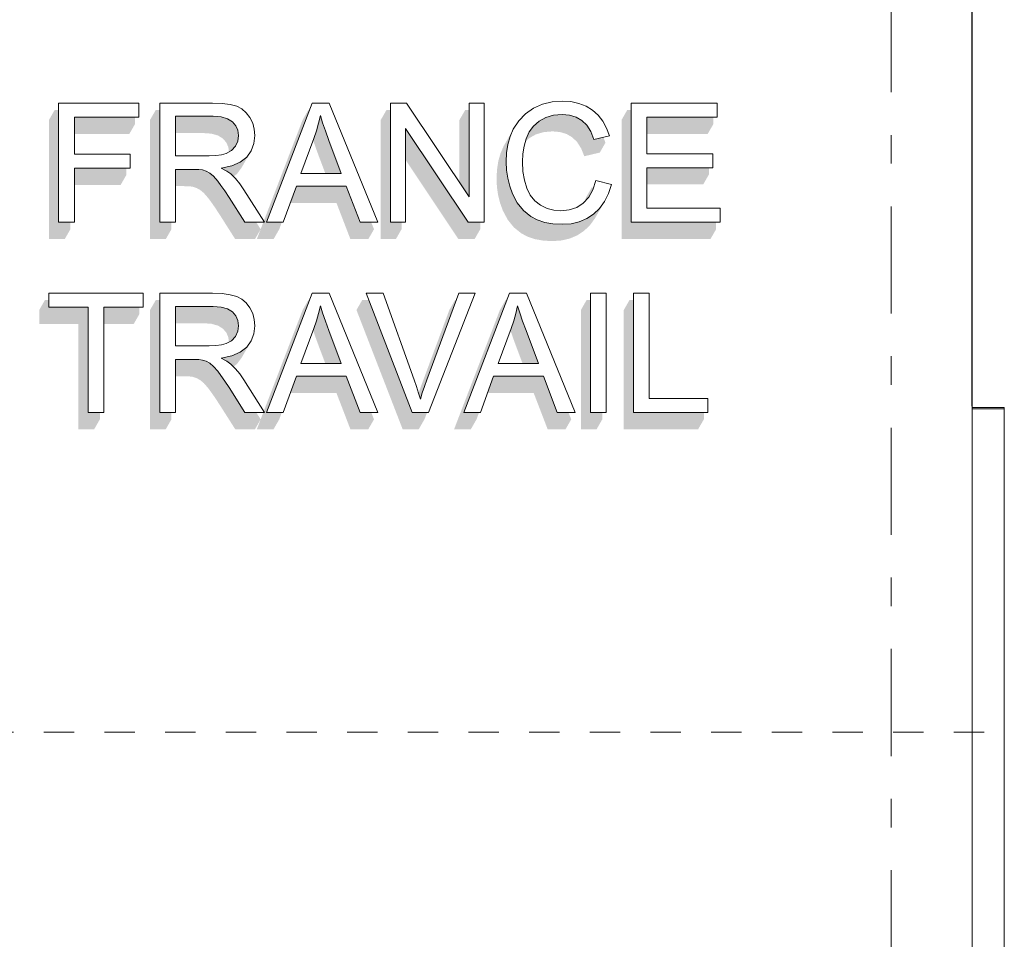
# Model space of a CAD drawing. Header units: millimetres. Extents: x -36476 to 2373, y -53000 to 10500.
# Tile 57 of 68: x -13135 to -10700, y 5548 to 7821. Entities that reach past the tile are written whole.
import ezdxf
from ezdxf.enums import TextEntityAlignment as Align

# ---------------------------------------------------------------- set-up
doc = ezdxf.new("R2010")
doc.units = ezdxf.units.MM
doc.header["$MEASUREMENT"] = 0
doc.linetypes.add('_TIRET COURT 1', pattern=[150, 75, -75])
doc.linetypes.add('Axe', pattern=[546.805537, 264.583325, -105.833328, 70.555556, -105.833328])
for name, color, linetype in [('Nouveau_2D - Dessin général', 7, 'Continuous'), ('Nouveau__Grille structurelle (axe_trame)', 7, 'Continuous'), ('Nouveau__Murs ext - Bardages', 7, 'Continuous'), ('Nouveau__Murs ext - Périphériques', 7, 'Continuous')]:
    doc.layers.add(name, color=color, linetype=linetype)
doc.styles.add('STYLE_GENERE_1', font='arial.ttf')

# ---------------------------------------------------------------- blocks, each defined once
blk = doc.blocks.new('Élément de coupe_98')
at = {"layer": 'Nouveau__Murs ext - Périphériques', "linetype": 'Continuous', "lineweight": 13}
for points in [[(-12965.3, 6865.9), (-12989.1, 6865.9), (-12989.1, 6809.1), (-12950.2, 6809.1), (-12936.2, 6833.5), (-12936.2, 6850.6), (-12965.3, 6850.6)], [(-12812.2, 6865.9), (-12812.2, 6809.1), (-12773.2, 6809.1), (-12759.2, 6833.5), (-12759.2, 6850.6), (-12788.3, 6850.6), (-12788.3, 6865.9)], [(-12587.6, 6865.9), (-12637.8, 6865.9), (-12601.6, 6809.1), (-12552.6, 6809.1), (-12538.6, 6833.4), (-12548, 6809.1), (-12506.6, 6809.1), (-12492.6, 6833.5), (-12486.4, 6850.6), (-12524.2, 6850.6), (-12518.3, 6865.9), (-12526.2, 6865.9), (-12530.8, 6853.7), (-12528.8, 6850.6), (-12532, 6850.6), (-12538.6, 6833.5), (-12549.5, 6850.6), (-12577.8, 6850.6)], [(-12298.8, 6865.9), (-12338.6, 6865.9), (-12316.8, 6809.1), (-12272.4, 6809.1), (-12258.3, 6833.5), (-12265.3, 6850.6), (-12292.9, 6850.6)], [(-12209.6, 6865.9), (-12187.6, 6809.1), (-12147.6, 6809.1), (-12133.6, 6833.5), (-12126.9, 6850.6), (-12163.8, 6850.6), (-12169.7, 6865.9)], [(-12060.2, 6809.1), (-12018.8, 6809.1), (-12004.8, 6833.5), (-11998.6, 6850.6), (-12036.4, 6850.6), (-12030.5, 6865.9), (-12038.4, 6865.9)], [(-11850.9, 6865.9), (-11829, 6809.1), (-11784.6, 6809.1), (-11770.6, 6833.5), (-11777.6, 6850.6), (-11805.2, 6850.6), (-11811.1, 6865.9)], [(-11746.8, 6809.1), (-11707.8, 6809.1), (-11693.8, 6833.5), (-11693.8, 6850.6), (-11723, 6850.6), (-11723, 6865.9), (-11746.8, 6865.9)], [(-11640.7, 6809.1), (-11456.7, 6809.1), (-11442.7, 6833.5), (-11442.7, 6850.6), (-11616.9, 6850.6), (-11616.9, 6865.9), (-11640.7, 6865.9)]]:
    blk.add_hatch(color=7, dxfattribs=at).paths.add_polyline_path(points)
at = {"layer": 'Nouveau__Murs ext - Périphériques', "color": 7, "linetype": 'Continuous', "lineweight": 5}
blk.add_line((-10779.6, 4570), (-10779.6, 6865.9), dxfattribs=at)
blk = doc.blocks.new('Élément de coupe_110')
at = {"layer": 'Nouveau__Murs ext - Périphériques', "linetype": 'Continuous', "lineweight": 13}
for points in [[(-13062.1, 7278.9), (-13023.1, 7278.9), (-13009.1, 7303.3), (-13009.1, 7320.4), (-13038.3, 7320.4), (-13038.3, 7597.8), (-13048.1, 7597.8), (-13062.1, 7573.4)], [(-12812.2, 7573.4), (-12812.2, 7278.9), (-12773.2, 7278.9), (-12759.2, 7303.3), (-12759.2, 7320.4), (-12788.3, 7320.4), (-12788.3, 7597.8), (-12798.1, 7597.8)], [(-12704.2, 7451.2), (-12749.4, 7451.2), (-12749.4, 7409.7), (-12728, 7409.7), (-12715, 7409.4), (-12706.3, 7408.3), (-12697.3, 7405.2), (-12688.5, 7400.5), (-12679.2, 7392.7), (-12668.7, 7380.8), (-12660.7, 7370), (-12651.3, 7356.5), (-12640.6, 7340.2), (-12601.6, 7278.9), (-12552.6, 7278.9), (-12538.6, 7303.3), (-12548, 7278.9), (-12506.6, 7278.9), (-12492.6, 7303.3), (-12486.4, 7320.4), (-12524.2, 7320.4), (-12417.6, 7597.8), (-12420.9, 7597.8), (-12434.9, 7573.4), (-12530.8, 7323.6), (-12528.8, 7320.4), (-12532, 7320.4), (-12538.6, 7303.3), (-12549.5, 7320.4), (-12577.8, 7320.4), (-12616.8, 7381.7), (-12627.5, 7398), (-12636.9, 7411.5), (-12644.9, 7422.3), (-12655.4, 7434.2), (-12664.7, 7442), (-12673.5, 7446.7), (-12682.5, 7449.8), (-12691.2, 7450.9)], [(-12227.6, 7597.8), (-12241.6, 7573.4), (-12241.6, 7278.9), (-12204.3, 7278.9), (-12190.2, 7303.3), (-12190.2, 7320.4), (-12217.8, 7320.4), (-12217.8, 7597.8)], [(-12047, 7573.4), (-12047, 7419.3), (-12023.1, 7383.7), (-12023.1, 7597.8), (-12032.9, 7597.8)], [(-11646.2, 7573.4), (-11646.2, 7278.9), (-11426.4, 7278.9), (-11412.4, 7303.3), (-11412.4, 7320.4), (-11622.4, 7320.4), (-11622.4, 7597.8), (-11632.2, 7597.8)], [(-12999.3, 7580.2), (-12999.3, 7538.7), (-12863.4, 7538.7), (-12849.4, 7563.1), (-12849.4, 7580.2)], [(-12749.4, 7540.9), (-12680, 7540.9), (-12660.1, 7539.4), (-12644.1, 7534.9), (-12632.1, 7527.4), (-12623.6, 7517.6), (-12618.6, 7506.2), (-12617, 7494.2), (-12610.6, 7497.7), (-12600.9, 7508.2), (-12595, 7520.8), (-12593.1, 7534.6), (-12594.8, 7547.7), (-12599.8, 7559.1), (-12608.2, 7568.9), (-12620.3, 7576.4), (-12636.3, 7580.9), (-12656.2, 7582.4), (-12749.4, 7582.4)], [(-12408.7, 7522.9), (-12402.5, 7504.7), (-12393.9, 7481.4), (-12378.8, 7441.4), (-12339.4, 7441.4), (-12370.1, 7522.9), (-12378.7, 7546.2), (-12385.6, 7566.6), (-12391, 7584), (-12395.2, 7565.2), (-12400.5, 7546.4), (-12406.9, 7527.8)], [(-11882.1, 7526.6), (-11884, 7519.9), (-11873.9, 7528.8), (-11857.4, 7537.9), (-11838.5, 7543.3), (-11817.1, 7545.1), (-11798.6, 7543.5), (-11782.2, 7538.6), (-11768.1, 7530.4), (-11756.1, 7518.7), (-11746.2, 7503.1), (-11738.4, 7483.6), (-11700, 7492.7), (-11686, 7517.1), (-11691, 7530.7), (-11714.6, 7525.1), (-11722.4, 7544.6), (-11732.3, 7560.2), (-11744.3, 7571.9), (-11758.4, 7580.1), (-11774.8, 7585), (-11793.3, 7586.6), (-11814.7, 7584.8), (-11833.6, 7579.4), (-11850.1, 7570.3), (-11863.8, 7558.3), (-11874.5, 7543.7)], [(-11583.4, 7580.2), (-11583.4, 7538.7), (-11433.2, 7538.7), (-11419.2, 7563.1), (-11419.2, 7580.2)], [(-12180.4, 7551.9), (-12180.4, 7474.7), (-12049.6, 7278.9), (-12009.6, 7278.9), (-11995.6, 7303.3), (-11995.6, 7320.4), (-12025.8, 7320.4)], [(-11954.2, 7450.7), (-11955.3, 7428.4), (-11954.4, 7407.6), (-11951.5, 7387.6), (-11946.6, 7368.2), (-11939.8, 7349.4), (-11927.8, 7326.9), (-11912.7, 7308.1), (-11894.4, 7293.3), (-11878.3, 7284.8), (-11860.1, 7278.7), (-11839.6, 7275.1), (-11816.9, 7273.9), (-11794.8, 7275.5), (-11774.5, 7280.2), (-11755.9, 7288.1), (-11739.1, 7299.1), (-11724.4, 7313.1), (-11712.1, 7330), (-11698.1, 7354.4), (-11692.5, 7365.8), (-11700.6, 7354.7), (-11715.3, 7340.6), (-11732.1, 7329.6), (-11750.7, 7321.7), (-11771, 7317), (-11793.1, 7315.4), (-11815.8, 7316.6), (-11836.3, 7320.3), (-11854.5, 7326.3), (-11870.6, 7334.8), (-11888.9, 7349.6), (-11904, 7368.4), (-11916, 7390.9), (-11922.8, 7409.7), (-11927.6, 7429.1), (-11930.6, 7449.1), (-11931.5, 7469.9), (-11930.4, 7492.2), (-11927.1, 7513), (-11921.6, 7532.3), (-11916.2, 7544.9), (-11923.8, 7533.1), (-11937.8, 7508.6), (-11945.5, 7490.8), (-11951, 7471.5)], [(-12635.9, 7454.4), (-12622.3, 7447), (-12612.4, 7439.8), (-12605.9, 7433.2), (-12597, 7440.2), (-12585.7, 7455.7), (-12571.7, 7480.1), (-12568.7, 7487.8), (-12573.2, 7481.7), (-12589.2, 7469.2), (-12610.1, 7460.1)], [(-12999.3, 7454.2), (-12999.3, 7412.7), (-12884.9, 7412.7), (-12870.9, 7437.1), (-12870.9, 7454.2)], [(-11430.3, 7455.4), (-11583.4, 7455.4), (-11583.4, 7413.9), (-11444.3, 7413.9), (-11430.3, 7438.3)], [(-12465.5, 7368.1), (-12351.1, 7368.1), (-12316.8, 7278.9), (-12272.4, 7278.9), (-12258.3, 7303.3), (-12265.3, 7320.4), (-12292.9, 7320.4), (-12327.3, 7409.6), (-12450.4, 7409.6)], [(-11734, 7382.2), (-11737.2, 7371.6), (-11727.4, 7382.3), (-11717.1, 7400.9), (-11715.7, 7405.5), (-11720, 7406.6)], [(-13086.2, 7068.8), (-12989.1, 7068.8), (-12989.1, 6865.9), (-12965.3, 6865.9), (-12965.3, 7110.3), (-13062.4, 7110.3), (-13062.4, 7128), (-13072.2, 7128), (-13086.2, 7103.6)], [(-12838.7, 7110.3), (-12926.4, 7110.3), (-12926.4, 7068.8), (-12852.7, 7068.8), (-12838.7, 7093.2)], [(-12812.2, 7103.6), (-12812.2, 6865.9), (-12788.3, 6865.9), (-12788.3, 7128), (-12798.1, 7128)], [(-12749.4, 7071), (-12680, 7071), (-12660.1, 7069.5), (-12644.1, 7065), (-12632.1, 7057.6), (-12623.6, 7047.8), (-12618.6, 7036.3), (-12617, 7024.3), (-12610.6, 7027.8), (-12600.9, 7038.3), (-12595, 7051), (-12593.1, 7064.7), (-12594.8, 7077.8), (-12599.8, 7089.3), (-12608.2, 7099.1), (-12620.3, 7106.5), (-12636.3, 7111), (-12656.2, 7112.5), (-12749.4, 7112.5)], [(-12526.2, 6865.9), (-12518.3, 6865.9), (-12417.6, 7128), (-12420.9, 7128), (-12434.9, 7103.6)], [(-12408.7, 7053), (-12402.5, 7034.9), (-12393.9, 7011.6), (-12378.8, 6971.5), (-12339.4, 6971.5), (-12370.1, 7053.1), (-12378.7, 7076.4), (-12385.6, 7096.7), (-12391, 7114.1), (-12395.2, 7095.3), (-12400.5, 7076.5), (-12406.9, 7057.9)], [(-12287.7, 7128), (-12301.7, 7103.6), (-12209.6, 6865.9), (-12169.7, 6865.9), (-12271.3, 7128)], [(-12148.3, 6898.6), (-12148.2, 6898.3), (-12143.7, 6882.9), (-12138.9, 6899), (-12133.6, 6915), (-12127.8, 6931.1), (-12054.6, 7128), (-12058.1, 7128), (-12072.1, 7103.6)], [(-12038.4, 6865.9), (-12030.5, 6865.9), (-11929.9, 7128), (-11933.1, 7128), (-11947.1, 7103.6)], [(-11919.1, 7057.9), (-11920.9, 7053), (-11914.7, 7034.9), (-11906.1, 7011.6), (-11891, 6971.5), (-11851.6, 6971.5), (-11882.3, 7053.1), (-11890.9, 7076.4), (-11897.9, 7096.7), (-11903.2, 7114.1), (-11907.5, 7095.3), (-11912.8, 7076.5)], [(-11746.8, 6865.9), (-11723, 6865.9), (-11723, 7128), (-11732.8, 7128), (-11746.8, 7103.6)], [(-11640.7, 7103.6), (-11640.7, 6865.9), (-11616.9, 6865.9), (-11616.9, 7128), (-11626.7, 7128)], [(-12635.9, 6984.6), (-12622.3, 6977.2), (-12612.4, 6969.9), (-12605.9, 6963.4), (-12597, 6970.4), (-12585.7, 6985.8), (-12571.7, 7010.2), (-12568.7, 7018), (-12573.2, 7011.9), (-12589.2, 6999.3), (-12610.1, 6990.2)], [(-12704.2, 6981.3), (-12749.4, 6981.3), (-12749.4, 6939.8), (-12728, 6939.8), (-12715, 6939.5), (-12706.3, 6938.4), (-12697.3, 6935.4), (-12688.5, 6930.6), (-12679.2, 6922.9), (-12668.7, 6910.9), (-12660.7, 6900.1), (-12651.3, 6886.6), (-12640.6, 6870.3), (-12637.8, 6865.9), (-12587.6, 6865.9), (-12616.8, 6911.8), (-12627.5, 6928.1), (-12636.9, 6941.7), (-12644.9, 6952.4), (-12655.4, 6964.4), (-12664.7, 6972.1), (-12673.5, 6976.9), (-12682.5, 6979.9), (-12691.2, 6981)], [(-12450.4, 6939.8), (-12465.5, 6898.2), (-12351.1, 6898.2), (-12338.6, 6865.9), (-12298.8, 6865.9), (-12327.3, 6939.8)], [(-11977.7, 6898.2), (-11863.3, 6898.2), (-11850.9, 6865.9), (-11811.1, 6865.9), (-11839.5, 6939.8), (-11962.7, 6939.8)]]:
    blk.add_hatch(color=7, dxfattribs=at).paths.add_polyline_path(points)
at = {"layer": 'Nouveau__Murs ext - Périphériques', "color": 7, "linetype": 'Continuous', "lineweight": 30}
blk.add_line((-10779.6, 6865.9), (-10779.6, 8220), dxfattribs=at)
blk = doc.blocks.new('Élément de coupe_135')
at = {"layer": 'Nouveau__Murs ext - Bardages', "color": 7, "linetype": 'Continuous', "lineweight": 13}
for p in [(-10779.6, 6859.8), (-10699.7, 2502.8)]:
    blk.add_line(p, (-10699.7, 6859.8), dxfattribs=at)
blk = doc.blocks.new('Élément de coupe_152')
at = {"layer": 'Nouveau__Murs ext - Bardages', "color": 7, "linetype": 'Continuous', "lineweight": 13}
for p, q in [((-12839.6, 7614.9), (-13038.3, 7614.9)), ((-13038.3, 7614.9), (-13038.3, 7320.4)), ((-12839.6, 7580.2), (-12839.6, 7614.9)), ((-12657.8, 7614.9), (-12788.3, 7614.9)), ((-12788.3, 7614.9), (-12788.3, 7320.4)), ((-12633.6, 7614.1), (-12657.8, 7614.9)), ((-12613.7, 7611.4), (-12633.6, 7614.1)), ((-12597.9, 7607), (-12613.7, 7611.4)), ((-12585.2, 7600.4), (-12597.9, 7607)), ((-12574.2, 7591), (-12585.2, 7600.4)), ((-12411.1, 7614.9), (-12524.2, 7320.4)), ((-12369.1, 7614.9), (-12411.1, 7614.9)), ((-12248.5, 7320.4), (-12369.1, 7614.9)), ((-12177.8, 7614.9), (-12217.8, 7614.9)), ((-12217.8, 7614.9), (-12217.8, 7320.4)), ((-12023.1, 7383.7), (-12177.8, 7614.9)), ((-11985.8, 7614.9), (-12023.1, 7614.9)), ((-12023.1, 7614.9), (-12023.1, 7383.7)), ((-11985.8, 7320.4), (-11985.8, 7614.9)), ((-11863.9, 7602.2), (-11883.9, 7588.5)), ((-11841.6, 7612.1), (-11863.9, 7602.2)), ((-11817.8, 7618), (-11841.6, 7612.1)), ((-11792.5, 7620), (-11817.8, 7618)), ((-11771.3, 7618.6), (-11792.5, 7620)), ((-11751.8, 7614.3), (-11771.3, 7618.6)), ((-11734.1, 7607.3), (-11751.8, 7614.3)), ((-11718.2, 7597.5), (-11734.1, 7607.3)), ((-11704.3, 7585.1), (-11718.2, 7597.5)), ((-11409.4, 7614.9), (-11622.4, 7614.9)), ((-11622.4, 7614.9), (-11622.4, 7320.4)), ((-11409.4, 7580.2), (-11409.4, 7614.9)), ((-12999.3, 7489), (-12999.3, 7580.2)), ((-12999.3, 7580.2), (-12839.6, 7580.2)), ((-12749.4, 7485), (-12749.4, 7582.4)), ((-12749.4, 7582.4), (-12656.2, 7582.4)), ((-12656.2, 7582.4), (-12636.3, 7580.9)), ((-12636.3, 7580.9), (-12620.3, 7576.4)), ((-12620.3, 7576.4), (-12608.2, 7568.9)), ((-12565.2, 7579), (-12574.2, 7591)), ((-12558.3, 7565.1), (-12565.2, 7579)), ((-12395.2, 7565.2), (-12391, 7584)), ((-12391, 7584), (-12385.6, 7566.6)), ((-11883.9, 7588.5), (-11900.6, 7571.2)), ((-11850.1, 7570.3), (-11833.6, 7579.4)), ((-11833.6, 7579.4), (-11814.7, 7584.8)), ((-11814.7, 7584.8), (-11793.3, 7586.6)), ((-11793.3, 7586.6), (-11774.8, 7585)), ((-11774.8, 7585), (-11758.4, 7580.1)), ((-11758.4, 7580.1), (-11744.3, 7571.9)), ((-11692.6, 7570.4), (-11704.3, 7585.1)), ((-11583.4, 7490), (-11583.4, 7580.2)), ((-11583.4, 7580.2), (-11409.4, 7580.2)), ((-12608.2, 7568.9), (-12599.8, 7559.1)), ((-12599.8, 7559.1), (-12594.8, 7547.7)), ((-12554.3, 7550.3), (-12558.3, 7565.1)), ((-12552.9, 7534.6), (-12554.3, 7550.3)), ((-12400.5, 7546.4), (-12395.2, 7565.2)), ((-12385.6, 7566.6), (-12378.7, 7546.2)), ((-12180.4, 7320.4), (-12180.4, 7551.9)), ((-12180.4, 7551.9), (-12025.8, 7320.4)), ((-11914, 7550.2), (-11921.6, 7532.3)), ((-11900.6, 7571.2), (-11914, 7550.2)), ((-11874.5, 7543.7), (-11863.8, 7558.3)), ((-11863.8, 7558.3), (-11850.1, 7570.3)), ((-11744.3, 7571.9), (-11732.3, 7560.2)), ((-11732.3, 7560.2), (-11722.4, 7544.6)), ((-11683.3, 7553.4), (-11692.6, 7570.4)), ((-11676.2, 7534.2), (-11683.3, 7553.4)), ((-12593.1, 7534.6), (-12595, 7520.8)), ((-12594.8, 7547.7), (-12593.1, 7534.6)), ((-12555.2, 7514.8), (-12552.9, 7534.6)), ((-12439.2, 7441.4), (-12406.9, 7527.8)), ((-12406.9, 7527.8), (-12400.5, 7546.4)), ((-12378.7, 7546.2), (-12370.1, 7522.9)), ((-11921.6, 7532.3), (-11927.1, 7513)), ((-11887.3, 7508.2), (-11882.1, 7526.6)), ((-11882.1, 7526.6), (-11874.5, 7543.7)), ((-11722.4, 7544.6), (-11714.6, 7525.1)), ((-11714.6, 7525.1), (-11676.2, 7534.2)), ((-12600.9, 7508.2), (-12610.6, 7497.7)), ((-12595, 7520.8), (-12600.9, 7508.2)), ((-12561.9, 7497.2), (-12555.2, 7514.8)), ((-12370.1, 7522.9), (-12339.4, 7441.4)), ((-11927.1, 7513), (-11930.4, 7492.2)), ((-11890.3, 7489.3), (-11887.3, 7508.2)), ((-12861.1, 7489), (-12999.3, 7489)), ((-12861.1, 7454.2), (-12861.1, 7489)), ((-12665.6, 7485), (-12749.4, 7485)), ((-12649.1, 7485.6), (-12665.6, 7485)), ((-12635.2, 7487.4), (-12649.1, 7485.6)), ((-12623.8, 7490.5), (-12635.2, 7487.4)), ((-12610.6, 7497.7), (-12623.8, 7490.5)), ((-12589.2, 7469.2), (-12573.2, 7481.7)), ((-12573.2, 7481.7), (-12561.9, 7497.2)), ((-11930.4, 7492.2), (-11931.5, 7469.9)), ((-11891.4, 7470.1), (-11890.3, 7489.3)), ((-11420.5, 7490), (-11583.4, 7490)), ((-11420.5, 7455.4), (-11420.5, 7490)), ((-12999.3, 7320.4), (-12999.3, 7454.2)), ((-12999.3, 7454.2), (-12861.1, 7454.2)), ((-12749.4, 7320.4), (-12749.4, 7451.2)), ((-12749.4, 7451.2), (-12704.2, 7451.2)), ((-12704.2, 7451.2), (-12691.2, 7450.9)), ((-12691.2, 7450.9), (-12682.5, 7449.8)), ((-12635.9, 7454.4), (-12610.1, 7460.1)), ((-12622.3, 7447), (-12635.9, 7454.4)), ((-12610.1, 7460.1), (-12589.2, 7469.2)), ((-11931.5, 7469.9), (-11930.6, 7449.1)), ((-11890.1, 7446.1), (-11891.4, 7470.1)), ((-11583.4, 7355.2), (-11583.4, 7455.4)), ((-11583.4, 7455.4), (-11420.5, 7455.4)), ((-12682.5, 7449.8), (-12673.5, 7446.7)), ((-12673.5, 7446.7), (-12664.7, 7442)), ((-12664.7, 7442), (-12655.4, 7434.2)), ((-12655.4, 7434.2), (-12644.9, 7422.3)), ((-12612.4, 7439.8), (-12622.3, 7447)), ((-12601.2, 7428.4), (-12612.4, 7439.8)), ((-12590.4, 7415.4), (-12601.2, 7428.4)), ((-12339.4, 7441.4), (-12439.2, 7441.4)), ((-11930.6, 7449.1), (-11927.6, 7429.1)), ((-11927.6, 7429.1), (-11922.8, 7409.7)), ((-11886.5, 7424.2), (-11890.1, 7446.1)), ((-12644.9, 7422.3), (-12636.9, 7411.5)), ((-12636.9, 7411.5), (-12627.5, 7398)), ((-12580, 7400.6), (-12590.4, 7415.4)), ((-12482.8, 7320.4), (-12450.4, 7409.6)), ((-12450.4, 7409.6), (-12327.3, 7409.6)), ((-12327.3, 7409.6), (-12292.9, 7320.4)), ((-11922.8, 7409.7), (-11916, 7390.9)), ((-11880.4, 7404.5), (-11886.5, 7424.2)), ((-11871.8, 7387.4), (-11880.4, 7404.5)), ((-11710.2, 7423.7), (-11717.1, 7400.9)), ((-11671.2, 7413.8), (-11710.2, 7423.7)), ((-11678.5, 7391.3), (-11671.2, 7413.8)), ((-12627.5, 7398), (-12616.8, 7381.7)), ((-12616.8, 7381.7), (-12577.8, 7320.4)), ((-12528.8, 7320.4), (-12580, 7400.6)), ((-11916, 7390.9), (-11904, 7368.4)), ((-11860.4, 7373.4), (-11871.8, 7387.4)), ((-11727.4, 7382.3), (-11740.9, 7367.6)), ((-11717.1, 7400.9), (-11727.4, 7382.3)), ((-11688.3, 7371.5), (-11678.5, 7391.3)), ((-11904, 7368.4), (-11888.9, 7349.6)), ((-11846.4, 7362.6), (-11860.4, 7373.4)), ((-11830.5, 7354.9), (-11846.4, 7362.6)), ((-11813.9, 7350.3), (-11830.5, 7354.9)), ((-11757.1, 7357.1), (-11775.6, 7350.9)), ((-11740.9, 7367.6), (-11757.1, 7357.1)), ((-11715.3, 7340.6), (-11700.6, 7354.7)), ((-11700.6, 7354.7), (-11688.3, 7371.5)), ((-11402.6, 7355.2), (-11583.4, 7355.2)), ((-11402.6, 7320.4), (-11402.6, 7355.2)), ((-11888.9, 7349.6), (-11870.6, 7334.8)), ((-11870.6, 7334.8), (-11854.5, 7326.3)), ((-11796.3, 7348.8), (-11813.9, 7350.3)), ((-11775.6, 7350.9), (-11796.3, 7348.8)), ((-11750.7, 7321.7), (-11732.1, 7329.6)), ((-11732.1, 7329.6), (-11715.3, 7340.6)), ((-13038.3, 7320.4), (-12999.3, 7320.4)), ((-12788.3, 7320.4), (-12749.4, 7320.4)), ((-12577.8, 7320.4), (-12528.8, 7320.4)), ((-12524.2, 7320.4), (-12482.8, 7320.4)), ((-12292.9, 7320.4), (-12248.5, 7320.4)), ((-12217.8, 7320.4), (-12180.4, 7320.4)), ((-12025.8, 7320.4), (-11985.8, 7320.4)), ((-11854.5, 7326.3), (-11836.3, 7320.3)), ((-11836.3, 7320.3), (-11815.8, 7316.6)), ((-11815.8, 7316.6), (-11793.1, 7315.4)), ((-11793.1, 7315.4), (-11771, 7317)), ((-11771, 7317), (-11750.7, 7321.7)), ((-11622.4, 7320.4), (-11402.6, 7320.4))]:
    blk.add_line(p, q, dxfattribs=at)
blk = doc.blocks.new('Élément de coupe_153')
at = {"layer": 'Nouveau__Murs ext - Bardages', "color": 7, "linetype": 'Continuous', "lineweight": 13}
for p, q in [((-12828.9, 7145.1), (-13062.4, 7145.1)), ((-13062.4, 7145.1), (-13062.4, 7110.3)), ((-12828.9, 7110.3), (-12828.9, 7145.1)), ((-12657.8, 7145.1), (-12788.3, 7145.1)), ((-12788.3, 7145.1), (-12788.3, 6850.6)), ((-12633.6, 7144.2), (-12657.8, 7145.1)), ((-12613.7, 7141.5), (-12633.6, 7144.2)), ((-12597.9, 7137.1), (-12613.7, 7141.5)), ((-12585.2, 7130.5), (-12597.9, 7137.1)), ((-12411.1, 7145.1), (-12524.2, 6850.6)), ((-12369.1, 7145.1), (-12411.1, 7145.1)), ((-12248.5, 6850.6), (-12369.1, 7145.1)), ((-12235.7, 7145.1), (-12277.9, 7145.1)), ((-12277.9, 7145.1), (-12163.8, 6850.6)), ((-12159.1, 6931.1), (-12235.7, 7145.1)), ((-12048.3, 7145.1), (-12127.8, 6931.1)), ((-12123.8, 6850.6), (-12008.5, 7145.1)), ((-12008.5, 7145.1), (-12048.3, 7145.1)), ((-11923.3, 7145.1), (-12036.4, 6850.6)), ((-11881.3, 7145.1), (-11923.3, 7145.1)), ((-11760.8, 6850.6), (-11881.3, 7145.1)), ((-11684, 7145.1), (-11723, 7145.1)), ((-11723, 7145.1), (-11723, 6850.6)), ((-11684, 6850.6), (-11684, 7145.1)), ((-11578, 7145.1), (-11616.9, 7145.1)), ((-11616.9, 7145.1), (-11616.9, 6850.6)), ((-11578, 6885.3), (-11578, 7145.1)), ((-13062.4, 7110.3), (-12965.3, 7110.3)), ((-12965.3, 7110.3), (-12965.3, 6850.6)), ((-12926.4, 6850.6), (-12926.4, 7110.3)), ((-12926.4, 7110.3), (-12828.9, 7110.3)), ((-12749.4, 7015.1), (-12749.4, 7112.5)), ((-12749.4, 7112.5), (-12656.2, 7112.5)), ((-12656.2, 7112.5), (-12636.3, 7111)), ((-12636.3, 7111), (-12620.3, 7106.5)), ((-12574.2, 7121.1), (-12585.2, 7130.5)), ((-12565.2, 7109.1), (-12574.2, 7121.1)), ((-12395.2, 7095.3), (-12391, 7114.1)), ((-12391, 7114.1), (-12385.6, 7096.7)), ((-11907.5, 7095.3), (-11903.2, 7114.1)), ((-11903.2, 7114.1), (-11897.9, 7096.7)), ((-12620.3, 7106.5), (-12608.2, 7099.1)), ((-12608.2, 7099.1), (-12599.8, 7089.3)), ((-12599.8, 7089.3), (-12594.8, 7077.8)), ((-12558.3, 7095.2), (-12565.2, 7109.1)), ((-12554.3, 7080.4), (-12558.3, 7095.2)), ((-12400.5, 7076.5), (-12395.2, 7095.3)), ((-12385.6, 7096.7), (-12378.7, 7076.4)), ((-11912.8, 7076.5), (-11907.5, 7095.3)), ((-11897.9, 7096.7), (-11890.9, 7076.4)), ((-12593.1, 7064.7), (-12595, 7051)), ((-12594.8, 7077.8), (-12593.1, 7064.7)), ((-12555.2, 7044.9), (-12552.9, 7064.7)), ((-12552.9, 7064.7), (-12554.3, 7080.4)), ((-12406.9, 7057.9), (-12400.5, 7076.5)), ((-12378.7, 7076.4), (-12370.1, 7053.1)), ((-11919.1, 7057.9), (-11912.8, 7076.5)), ((-11890.9, 7076.4), (-11882.3, 7053.1)), ((-12600.9, 7038.3), (-12610.6, 7027.8)), ((-12595, 7051), (-12600.9, 7038.3)), ((-12561.9, 7027.3), (-12555.2, 7044.9)), ((-12439.2, 6971.5), (-12406.9, 7057.9)), ((-12370.1, 7053.1), (-12339.4, 6971.5)), ((-11951.4, 6971.5), (-11919.1, 7057.9)), ((-11882.3, 7053.1), (-11851.6, 6971.5)), ((-12665.6, 7015.1), (-12749.4, 7015.1)), ((-12649.1, 7015.7), (-12665.6, 7015.1)), ((-12635.2, 7017.5), (-12649.1, 7015.7)), ((-12623.8, 7020.6), (-12635.2, 7017.5)), ((-12610.6, 7027.8), (-12623.8, 7020.6)), ((-12573.2, 7011.9), (-12561.9, 7027.3)), ((-12635.9, 6984.6), (-12610.1, 6990.2)), ((-12610.1, 6990.2), (-12589.2, 6999.3)), ((-12589.2, 6999.3), (-12573.2, 7011.9)), ((-12749.4, 6850.6), (-12749.4, 6981.3)), ((-12749.4, 6981.3), (-12704.2, 6981.3)), ((-12704.2, 6981.3), (-12691.2, 6981)), ((-12691.2, 6981), (-12682.5, 6979.9)), ((-12682.5, 6979.9), (-12673.5, 6976.9)), ((-12673.5, 6976.9), (-12664.7, 6972.1)), ((-12664.7, 6972.1), (-12655.4, 6964.4)), ((-12655.4, 6964.4), (-12644.9, 6952.4)), ((-12622.3, 6977.2), (-12635.9, 6984.6)), ((-12612.4, 6969.9), (-12622.3, 6977.2)), ((-12601.2, 6958.6), (-12612.4, 6969.9)), ((-12339.4, 6971.5), (-12439.2, 6971.5)), ((-11851.6, 6971.5), (-11951.4, 6971.5)), ((-12644.9, 6952.4), (-12636.9, 6941.7)), ((-12636.9, 6941.7), (-12627.5, 6928.1)), ((-12590.4, 6945.5), (-12601.2, 6958.6)), ((-12580, 6930.7), (-12590.4, 6945.5)), ((-12482.8, 6850.6), (-12450.4, 6939.8)), ((-12450.4, 6939.8), (-12327.3, 6939.8)), ((-12327.3, 6939.8), (-12292.9, 6850.6)), ((-11995, 6850.6), (-11962.7, 6939.8)), ((-11962.7, 6939.8), (-11839.5, 6939.8)), ((-11839.5, 6939.8), (-11805.2, 6850.6)), ((-12627.5, 6928.1), (-12616.8, 6911.8)), ((-12528.8, 6850.6), (-12580, 6930.7)), ((-12153.3, 6914.3), (-12159.1, 6931.1)), ((-12133.6, 6915), (-12138.9, 6899)), ((-12127.8, 6931.1), (-12133.6, 6915)), ((-12616.8, 6911.8), (-12577.8, 6850.6)), ((-12148.2, 6898.3), (-12153.3, 6914.3)), ((-12143.7, 6882.9), (-12148.2, 6898.3)), ((-12138.9, 6899), (-12143.7, 6882.9)), ((-11432.9, 6885.3), (-11578, 6885.3)), ((-11432.9, 6850.6), (-11432.9, 6885.3)), ((-12965.3, 6850.6), (-12926.4, 6850.6)), ((-12788.3, 6850.6), (-12749.4, 6850.6)), ((-12577.8, 6850.6), (-12528.8, 6850.6)), ((-12524.2, 6850.6), (-12482.8, 6850.6)), ((-12292.9, 6850.6), (-12248.5, 6850.6)), ((-12163.8, 6850.6), (-12123.8, 6850.6)), ((-12036.4, 6850.6), (-11995, 6850.6)), ((-11805.2, 6850.6), (-11760.8, 6850.6)), ((-11723, 6850.6), (-11684, 6850.6)), ((-11616.9, 6850.6), (-11432.9, 6850.6))]:
    blk.add_line(p, q, dxfattribs=at)
blk = doc.blocks.new('Élément de coupe_181')
at = {"layer": 'Nouveau__Murs ext - Bardages', "color": 7, "linetype": 'Continuous', "lineweight": 13}
for p, q in [((-10779.6, 6862.8), (-10699.7, 6862.8)), ((-10699.7, 6862.8), (-10699.7, 6859.8))]:
    blk.add_line(p, q, dxfattribs=at)
blk = doc.blocks.new('Marque grille standard[5]', base_point=(-10979.6, 10000))
at = {"layer": 'Nouveau__Grille structurelle (axe_trame)', "color": 1, "linetype": 'Axe', "lineweight": 20}
blk.add_line((-10979.6, 9000), (-10979.6, -3000), dxfattribs=at)
at = {"layer": 'Nouveau__Grille structurelle (axe_trame)', "color": 7, "lineweight": 13, "style": 'STYLE_GENERE_1'}
for tag, p in [('AC_MarkerText_1_0', (-10979.6, 10337.5)), ('AC_MarkerText_1_1', (-10979.6, -4162.5))]:
    blk.add_attdef(tag, text='', height=175, rotation=360, dxfattribs=at).set_placement(p, align=Align.TOP_CENTER)

msp = doc.modelspace()

# ---------------------------------------------------------------- linework, layer by layer
at = {"layer": 'Nouveau_2D - Dessin général', "color": 7, "linetype": '_TIRET COURT 1', "lineweight": 13}
msp.add_line((-10749.6, 6060), (-28433.6, 6060), dxfattribs=at)

# ---------------------------------------------------------------- block references
at = {"layer": 'Nouveau__Grille structurelle (axe_trame)', "color": 7, "linetype": 'Continuous', "lineweight": 13}
msp.add_blockref('Marque grille standard[5]', (-10979.6, 10000), dxfattribs=at)
at = {"layer": 'Nouveau__Murs ext - Bardages', "lineweight": 0}
for name in ['Élément de coupe_152', 'Élément de coupe_153', 'Élément de coupe_181', 'Élément de coupe_135']:
    msp.add_blockref(name, (0, 0), dxfattribs=at)
at = {"layer": 'Nouveau__Murs ext - Périphériques', "lineweight": 0}
for name in ['Élément de coupe_110', 'Élément de coupe_98']:
    msp.add_blockref(name, (0, 0), dxfattribs=at)

doc.saveas('drawing.dxf')
